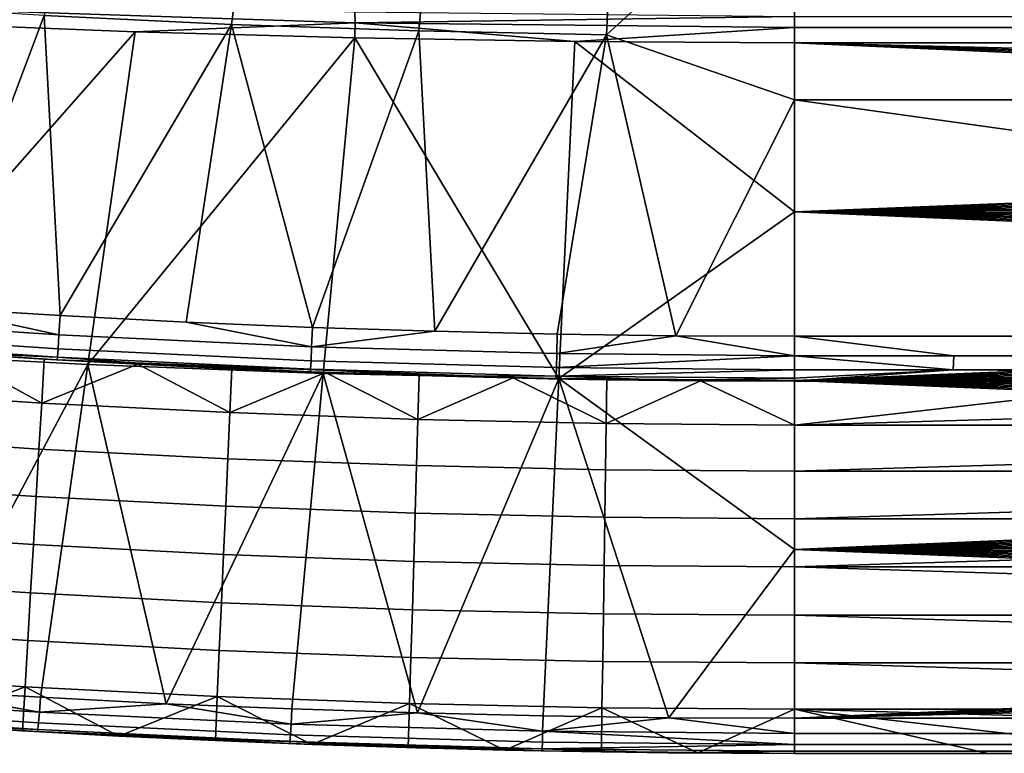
# Model space of a CAD drawing. Header units: millimetres. Extents: x 2387 to 13955, y -4964 to 364.
# Tile 217 of 256: x 12429 to 12548, y -3435 to -3347. Entities that reach past the tile are written whole.
import ezdxf

# ---------------------------------------------------------------- set-up
doc = ezdxf.new("R2010")
doc.units = ezdxf.units.MM
doc.header["$MEASUREMENT"] = 0
doc.layers.add('sistema 2', color=7, linetype='Continuous', true_color=0x000000)

msp = doc.modelspace()

# ---------------------------------------------------------------- linework, layer by layer
at = {"layer": 'sistema 2'}
for points in [[(12431.58, -3346.29, 636.81), (12454.2, -3347.37, 636.81), (12459.82, -3306.02, 515.28), (12439.05, -3305.23, 515.28)], [(12454.2, -3347.37, 636.81), (12476.84, -3348.13, 636.81), (12480.6, -3306.59, 515.28), (12459.82, -3306.02, 515.28)], [(12476.84, -3348.13, 636.81), (12499.54, -3348.59, 636.81), (12501.43, -3306.93, 515.28), (12480.6, -3306.59, 515.28)], [(12499.54, -3348.59, 636.81), (12522.27, -3327.9, 576.07), (12501.43, -3306.93, 515.28)], [(12522.27, -3356.48, 659.33), (12522.27, -3327.9, 576.07), (12499.54, -3348.59, 636.81)], [(12522.27, -3327.9, 576.07), (12522.27, -3356.48, 659.33), (12745.97, -3356.48, 659.33), (12745.97, -3327.9, 576.07)], [(12469.15, -3347.15, 402.31), (12416.05, -3345.43, 402.19), (12416.04, -3344.15, 393.67), (12469.14, -3345.84, 393.66)], [(12408.91, -3344.91, 636.81), (12418.27, -3381.62, 742.69), (12431.58, -3346.29, 636.81)], [(12416.05, -3345.43, 402.19), (12469.15, -3347.15, 402.31), (12442.58, -3348.24, 410.75), (12416.03, -3347.2, 410.61)], [(12469.14, -3345.84, 393.66), (12522.27, -3346.4, 393.65), (12469.15, -3347.15, 402.31)], [(12433.5, -3382.55, 742.66), (12431.58, -3346.29, 636.81), (12418.27, -3381.62, 742.69)], [(12433.5, -3382.55, 742.66), (12454.2, -3347.37, 636.81), (12431.58, -3346.29, 636.81)], [(12522.27, -3347.73, 402.35), (12469.15, -3347.15, 402.31), (12522.27, -3346.4, 393.65)], [(12522.27, -3347.73, 402.35), (12522.27, -3346.4, 393.66), (12713.77, -3346.4, 393.66), (12713.77, -3347.73, 402.35)], [(12442.58, -3348.24, 410.75), (12408.42, -3386.96, 576.02), (12416.03, -3347.2, 410.61)], [(12442.58, -3348.24, 410.75), (12436.85, -3388.46, 576.02), (12408.42, -3386.96, 576.02)], [(12454.2, -3347.37, 636.81), (12433.5, -3382.55, 742.66), (12448.75, -3383.34, 742.63)], [(12442.58, -3348.24, 410.75), (12469.14, -3348.98, 410.85), (12436.85, -3388.46, 576.02)], [(12442.58, -3348.24, 410.75), (12469.15, -3347.15, 402.31), (12469.14, -3348.98, 410.85)], [(12454.2, -3347.37, 636.81), (12448.75, -3383.34, 742.63), (12464, -3383.97, 742.62)], [(12454.2, -3347.37, 636.81), (12464, -3383.97, 742.62), (12476.84, -3348.13, 636.81)], [(12478.8, -3384.45, 742.6), (12476.84, -3348.13, 636.81), (12464, -3383.97, 742.62)], [(12469.15, -3347.15, 402.31), (12495.7, -3349.43, 410.91), (12469.14, -3348.98, 410.85)], [(12495.7, -3349.43, 410.91), (12469.15, -3347.15, 402.31), (12522.27, -3347.73, 402.35)], [(12478.8, -3384.45, 742.6), (12499.54, -3348.59, 636.81), (12476.84, -3348.13, 636.81)], [(12522.27, -3347.73, 402.35), (12522.27, -3349.57, 410.93), (12495.7, -3349.43, 410.91)], [(12713.77, -3349.57, 410.93), (12522.27, -3349.57, 410.93), (12522.27, -3347.73, 402.35), (12713.77, -3347.73, 402.35)], [(12465.31, -3389.53, 576.02), (12436.85, -3388.46, 576.02), (12469.14, -3348.98, 410.85)], [(12469.14, -3348.98, 410.85), (12493.79, -3390.17, 576.02), (12465.31, -3389.53, 576.02)], [(12493.79, -3390.17, 576.02), (12469.14, -3348.98, 410.85), (12495.7, -3349.43, 410.91)], [(12478.8, -3384.45, 742.6), (12493.59, -3384.79, 742.6), (12499.54, -3348.59, 636.81)], [(12507.93, -3384.99, 742.59), (12499.54, -3348.59, 636.81), (12493.59, -3384.79, 742.6)], [(12493.79, -3390.17, 576.02), (12495.7, -3349.43, 410.91), (12522.27, -3369.99, 493.49)], [(12495.7, -3349.43, 410.91), (12522.27, -3349.57, 410.93), (12522.27, -3369.99, 493.49)], [(12499.54, -3348.59, 636.81), (12507.93, -3384.99, 742.59), (12522.27, -3356.48, 659.33)], [(12522.27, -3369.99, 493.49), (12522.27, -3349.57, 410.93), (12745.97, -3359.61, 451.54), (12745.97, -3361.15, 457.76)], [(12745.97, -3354.99, 432.85), (12522.27, -3349.57, 410.93), (12713.77, -3349.57, 410.93)], [(12522.27, -3349.57, 410.93), (12745.97, -3354.99, 432.85), (12745.97, -3356.53, 439.08)], [(12522.27, -3349.57, 410.93), (12745.97, -3358.07, 445.31), (12745.97, -3359.61, 451.54)], [(12522.27, -3349.57, 410.93), (12745.97, -3356.53, 439.08), (12745.97, -3358.07, 445.31)], [(12522.27, -3385.05, 742.59), (12522.27, -3356.48, 659.33), (12507.93, -3384.99, 742.59)], [(12726.72, -3385.05, 742.59), (12522.27, -3356.48, 659.33), (12522.27, -3385.05, 742.59)], [(12726.72, -3385.05, 742.59), (12745.97, -3356.48, 659.33), (12522.27, -3356.48, 659.33)], [(12522.27, -3385.05, 742.59), (12522.27, -3385.05, 742.59), (12522.27, -3356.48, 659.33)], [(12522.27, -3369.99, 493.49), (12745.97, -3361.15, 457.76), (12745.97, -3362.69, 463.99)], [(12522.27, -3369.99, 493.49), (12745.97, -3362.69, 463.99), (12745.97, -3364.23, 470.22)], [(12522.27, -3369.99, 493.49), (12745.97, -3364.23, 470.22), (12745.97, -3365.77, 476.44)], [(12522.27, -3369.99, 493.49), (12745.97, -3365.77, 476.44), (12745.97, -3367.31, 482.67)], [(12522.27, -3369.99, 493.49), (12745.97, -3367.31, 482.67), (12745.97, -3368.85, 488.9)], [(12522.27, -3369.99, 493.49), (12745.97, -3368.85, 488.9), (12745.97, -3370.39, 495.12)], [(12522.27, -3369.99, 493.49), (12522.27, -3390.4, 576.08), (12493.79, -3390.17, 576.02)], [(12522.27, -3390.4, 576.08), (12522.27, -3369.99, 493.49), (12745.97, -3379.63, 532.49), (12745.97, -3381.16, 538.71)], [(12522.27, -3369.99, 493.49), (12745.97, -3371.93, 501.35), (12745.97, -3373.47, 507.58)], [(12522.27, -3369.99, 493.49), (12745.97, -3370.39, 495.12), (12745.97, -3371.93, 501.35)], [(12522.27, -3369.99, 493.49), (12745.97, -3375.01, 513.81), (12745.97, -3376.55, 520.03)], [(12522.27, -3369.99, 493.49), (12745.97, -3376.55, 520.03), (12745.97, -3378.09, 526.26)], [(12522.27, -3369.99, 493.49), (12745.97, -3378.09, 526.26), (12745.97, -3379.63, 532.49)], [(12522.27, -3369.99, 493.49), (12745.97, -3373.47, 507.58), (12745.97, -3375.01, 513.81)], [(12402.84, -3382.85, 750.56), (12433.35, -3384.88, 750.53), (12418.27, -3381.62, 742.69), (12403.04, -3380.54, 742.72)], [(12522.27, -3390.4, 576.08), (12745.97, -3381.16, 538.71), (12745.97, -3382.7, 544.94)], [(12433.35, -3384.88, 750.53), (12433.5, -3382.55, 742.66), (12418.27, -3381.62, 742.69)], [(12433.35, -3384.88, 750.53), (12463.9, -3386.32, 750.51), (12448.75, -3383.34, 742.63), (12433.5, -3382.55, 742.66)], [(12522.27, -3390.4, 576.08), (12745.97, -3382.7, 544.94), (12745.97, -3384.24, 551.17)], [(12402.84, -3382.85, 750.56), (12402.69, -3384.51, 758.59), (12433.24, -3386.56, 758.59), (12433.35, -3384.88, 750.53)], [(12463.9, -3386.32, 750.51), (12464, -3383.97, 742.62), (12448.75, -3383.34, 742.63)], [(12463.9, -3386.32, 750.51), (12478.8, -3384.45, 742.6), (12464, -3383.97, 742.62)], [(12402.69, -3384.51, 758.59), (12402.6, -3385.51, 766.73), (12433.17, -3387.57, 766.76), (12433.24, -3386.56, 758.59)], [(12433.35, -3384.88, 750.53), (12433.24, -3386.56, 758.59), (12463.83, -3388.01, 758.59), (12463.9, -3386.32, 750.51)], [(12463.9, -3386.32, 750.51), (12493.55, -3387.14, 750.5), (12493.59, -3384.79, 742.6), (12478.8, -3384.45, 742.6)], [(12493.55, -3387.14, 750.5), (12507.93, -3384.99, 742.59), (12493.59, -3384.79, 742.6)], [(12507.93, -3384.99, 742.59), (12493.55, -3387.14, 750.5), (12522.27, -3387.41, 750.51)], [(12522.27, -3387.41, 750.51), (12522.27, -3385.05, 742.59), (12507.93, -3384.99, 742.59)], [(12522.27, -3390.4, 576.08), (12745.97, -3384.24, 551.17), (12745.97, -3385.78, 557.39)], [(12541.53, -3387.41, 750.51), (12522.27, -3385.05, 742.59), (12522.27, -3387.41, 750.51)], [(12726.72, -3385.05, 742.59), (12522.27, -3385.05, 742.59), (12541.53, -3387.41, 750.51), (12726.72, -3387.41, 750.51)], [(12522.27, -3385.05, 742.59), (12522.27, -3385.05, 742.59), (12522.27, -3387.41, 750.51)], [(12417.84, -3386.95, 774.94), (12433.17, -3387.57, 766.76), (12402.6, -3385.51, 766.73)], [(12420.26, -3387.11, 1216.86), (12433.13, -3387.9, 995.28), (12403.48, -3385.91, 995.28)], [(12433.13, -3387.9, 995.28), (12417.84, -3386.95, 774.94), (12403.48, -3385.91, 995.28)], [(12463.9, -3386.32, 750.51), (12463.83, -3388.01, 758.59), (12493.51, -3388.84, 758.59), (12493.55, -3387.14, 750.5)], [(12522.27, -3390.4, 576.08), (12745.97, -3385.78, 557.39), (12745.97, -3387.32, 563.62)], [(12408.42, -3386.96, 576.02), (12436.85, -3388.46, 576.02), (12415.97, -3427.78, 741.43)], [(12420.26, -3387.11, 1216.86), (12408.56, -3391.62, 1219.16), (12431.27, -3393.12, 1219.16)], [(12433.13, -3387.9, 995.28), (12433.13, -3387.9, 774.96), (12417.84, -3386.95, 774.94)], [(12417.84, -3386.95, 774.94), (12433.13, -3387.9, 774.96), (12433.17, -3387.57, 766.76)], [(12431.27, -3393.12, 1219.16), (12431.58, -3387.81, 1216.86), (12420.26, -3387.11, 1216.86)], [(12420.26, -3387.11, 1216.86), (12431.58, -3387.81, 1216.86), (12433.13, -3387.9, 995.28)], [(12433.24, -3386.56, 758.59), (12433.17, -3387.57, 766.76), (12463.78, -3389.02, 766.79), (12463.83, -3388.01, 758.59)], [(12493.55, -3387.14, 750.5), (12493.51, -3388.84, 758.59), (12522.27, -3387.41, 750.51)], [(12522.27, -3389.1, 758.6), (12522.27, -3387.41, 750.51), (12493.51, -3388.84, 758.59)], [(12522.27, -3390.4, 576.08), (12745.97, -3387.32, 563.62), (12745.97, -3388.86, 569.85)], [(12522.27, -3387.41, 750.51), (12522.27, -3389.1, 758.6), (12541.47, -3389.1, 758.6)], [(12541.47, -3389.1, 758.6), (12541.53, -3387.41, 750.51), (12522.27, -3387.41, 750.51)], [(12541.47, -3389.1, 758.6), (12726.77, -3389.1, 758.6), (12726.72, -3387.41, 750.51), (12541.53, -3387.41, 750.51)], [(12415.97, -3427.78, 741.43), (12436.85, -3388.46, 576.02), (12431.14, -3428.69, 741.37)], [(12436.85, -3388.46, 576.02), (12446.32, -3429.47, 741.33), (12431.14, -3428.69, 741.37)], [(12431.27, -3393.12, 1219.16), (12442.91, -3388.43, 1216.86), (12431.58, -3387.81, 1216.86)], [(12454, -3394.28, 1219.16), (12442.91, -3388.43, 1216.86), (12431.27, -3393.12, 1219.16)], [(12442.91, -3388.43, 1216.86), (12433.13, -3387.9, 995.28), (12431.58, -3387.81, 1216.86)], [(12433.17, -3387.57, 766.76), (12433.13, -3387.9, 774.96), (12448.44, -3388.71, 774.99)], [(12454.24, -3388.97, 1216.86), (12433.13, -3387.9, 995.28), (12442.91, -3388.43, 1216.86)], [(12433.13, -3387.9, 995.28), (12454.24, -3388.97, 1216.86), (12465.57, -3389.43, 1216.86)], [(12433.13, -3387.9, 995.28), (12465.57, -3389.43, 1216.86), (12492.54, -3390.18, 995.28)], [(12492.54, -3390.18, 995.28), (12463.75, -3389.36, 775.01), (12433.13, -3387.9, 995.28)], [(12433.13, -3387.9, 995.28), (12448.44, -3388.71, 774.99), (12433.13, -3387.9, 774.96)], [(12433.13, -3387.9, 995.28), (12463.75, -3389.36, 775.01), (12448.44, -3388.71, 774.99)], [(12448.44, -3388.71, 774.99), (12463.78, -3389.02, 766.79), (12433.17, -3387.57, 766.76)], [(12436.85, -3388.46, 576.02), (12465.31, -3389.53, 576.02), (12446.32, -3429.47, 741.33)], [(12454, -3394.28, 1219.16), (12454.24, -3388.97, 1216.86), (12442.91, -3388.43, 1216.86)], [(12448.44, -3388.71, 774.99), (12463.75, -3389.36, 775.01), (12463.78, -3389.02, 766.79)], [(12463.83, -3388.01, 758.59), (12463.78, -3389.02, 766.79), (12493.48, -3389.86, 766.8), (12493.51, -3388.84, 758.59)], [(12446.32, -3429.47, 741.33), (12465.31, -3389.53, 576.02), (12461.5, -3430.1, 741.29)], [(12454, -3394.28, 1219.16), (12465.57, -3389.43, 1216.86), (12454.24, -3388.97, 1216.86)], [(12465.57, -3389.43, 1216.86), (12454, -3394.28, 1219.16), (12476.75, -3395.11, 1219.16)], [(12465.31, -3389.53, 576.02), (12476.69, -3430.59, 741.26), (12461.5, -3430.1, 741.29)], [(12463.78, -3389.02, 766.79), (12463.75, -3389.36, 775.01), (12478.61, -3389.85, 775.03)], [(12463.75, -3389.36, 775.01), (12492.54, -3390.18, 995.28), (12478.61, -3389.85, 775.03)], [(12478.61, -3389.85, 775.03), (12493.48, -3389.86, 766.8), (12463.78, -3389.02, 766.79)], [(12476.69, -3430.59, 741.26), (12465.31, -3389.53, 576.02), (12493.79, -3390.17, 576.02)], [(12476.75, -3395.11, 1219.16), (12476.91, -3389.8, 1216.86), (12465.57, -3389.43, 1216.86)], [(12492.54, -3390.18, 995.28), (12465.57, -3389.43, 1216.86), (12476.91, -3389.8, 1216.86)], [(12476.75, -3395.11, 1219.16), (12488.25, -3390.09, 1216.86), (12476.91, -3389.8, 1216.86)], [(12476.91, -3389.8, 1216.86), (12488.25, -3390.09, 1216.86), (12492.54, -3390.18, 995.28)], [(12478.61, -3389.85, 775.03), (12492.54, -3390.18, 995.28), (12493.47, -3390.2, 775.04)], [(12493.48, -3389.86, 766.8), (12478.61, -3389.85, 775.03), (12493.47, -3390.2, 775.04)], [(12493.47, -3390.2, 775.04), (12507.87, -3390.4, 775.05), (12493.48, -3389.86, 766.8)], [(12493.48, -3389.86, 766.8), (12522.27, -3389.1, 758.6), (12493.51, -3388.84, 758.59)], [(12522.27, -3389.1, 758.6), (12493.48, -3389.86, 766.8), (12522.27, -3390.13, 766.81)], [(12522.27, -3390.13, 766.81), (12493.48, -3389.86, 766.8), (12507.87, -3390.4, 775.05)], [(12522.27, -3390.4, 576.08), (12745.97, -3388.86, 569.85), (12745.97, -3390.4, 576.08)], [(12726.84, -3390.47, 775.05), (12541.47, -3389.1, 758.6), (12522.27, -3390.47, 775.05)], [(12541.47, -3389.1, 758.6), (12522.27, -3389.1, 758.6), (12522.27, -3390.13, 766.81)], [(12522.27, -3390.13, 766.81), (12522.27, -3390.47, 775.05), (12541.47, -3389.1, 758.6)], [(12541.47, -3389.1, 758.6), (12726.84, -3390.13, 766.81), (12726.77, -3389.1, 758.6)], [(12541.47, -3389.1, 758.6), (12726.84, -3390.47, 775.05), (12726.84, -3390.13, 766.81)], [(12476.69, -3430.59, 741.26), (12493.79, -3390.17, 576.02), (12491.88, -3430.95, 741.24)], [(12499.51, -3395.61, 1219.16), (12488.25, -3390.09, 1216.86), (12476.75, -3395.11, 1219.16)], [(12499.51, -3395.61, 1219.16), (12499.59, -3390.3, 1216.86), (12488.25, -3390.09, 1216.86)], [(12492.54, -3390.18, 995.28), (12488.25, -3390.09, 1216.86), (12499.59, -3390.3, 1216.86)], [(12493.79, -3390.17, 576.02), (12507.07, -3431.16, 741.23), (12491.88, -3430.95, 741.24)], [(12499.59, -3390.3, 1216.86), (12522.27, -3390.47, 1090.99), (12492.54, -3390.18, 995.28)], [(12522.27, -3390.47, 985.68), (12492.54, -3390.18, 995.28), (12522.27, -3390.47, 1090.99)], [(12492.54, -3390.18, 995.28), (12522.27, -3390.47, 880.36), (12507.87, -3390.4, 775.05)], [(12492.54, -3390.18, 995.28), (12507.87, -3390.4, 775.05), (12493.47, -3390.2, 775.04)], [(12522.27, -3390.47, 985.68), (12522.27, -3390.47, 880.36), (12492.54, -3390.18, 995.28)], [(12493.79, -3390.17, 576.02), (12522.27, -3390.4, 576.08), (12522.27, -3410.82, 658.66)], [(12507.07, -3431.16, 741.23), (12493.79, -3390.17, 576.02), (12522.27, -3410.82, 658.66)], [(12499.59, -3390.3, 1216.86), (12499.51, -3395.61, 1219.16), (12510.93, -3390.42, 1216.86)], [(12510.93, -3390.42, 1216.86), (12499.51, -3395.61, 1219.16), (12522.27, -3395.78, 1219.16)], [(12499.59, -3390.3, 1216.86), (12510.93, -3390.42, 1216.86), (12522.27, -3390.47, 1090.99)], [(12522.27, -3390.13, 766.81), (12507.87, -3390.4, 775.05), (12522.27, -3390.47, 775.05)], [(12522.27, -3390.47, 880.36), (12522.27, -3390.47, 775.05), (12507.87, -3390.4, 775.05)], [(12510.93, -3390.42, 1216.86), (12522.27, -3395.78, 1219.16), (12522.27, -3390.47, 1216.86)], [(12522.27, -3390.47, 1196.31), (12510.93, -3390.42, 1216.86), (12522.27, -3390.47, 1216.86)], [(12510.93, -3390.42, 1216.86), (12522.27, -3390.47, 1196.31), (12522.27, -3390.47, 1090.99)], [(12522.27, -3410.82, 658.66), (12522.27, -3390.4, 576.08), (12745.97, -3399.64, 613.44), (12745.97, -3401.18, 619.66)], [(12522.27, -3390.4, 576.08), (12745.97, -3391.94, 582.3), (12745.97, -3393.48, 588.53)], [(12522.27, -3390.4, 576.08), (12745.97, -3390.4, 576.08), (12745.97, -3391.94, 582.3)], [(12522.27, -3390.4, 576.08), (12745.97, -3395.02, 594.76), (12745.97, -3396.56, 600.98)], [(12522.27, -3390.4, 576.08), (12745.97, -3396.56, 600.98), (12745.97, -3398.1, 607.21)], [(12522.27, -3390.4, 576.08), (12745.97, -3398.1, 607.21), (12745.97, -3399.64, 613.44)], [(12522.27, -3390.4, 576.08), (12745.97, -3393.48, 588.53), (12745.97, -3395.02, 594.76)], [(12615.97, -3393.08, 1218.09), (12569.12, -3390.47, 1216.86), (12522.27, -3395.78, 1219.16)], [(12522.27, -3395.78, 1219.16), (12569.12, -3390.47, 1216.86), (12522.27, -3390.47, 1216.86)], [(12569.12, -3390.47, 1216.86), (12522.27, -3390.47, 1196.31), (12522.27, -3390.47, 1216.86)], [(12615.97, -3390.47, 1216.86), (12522.27, -3390.47, 1196.31), (12569.12, -3390.47, 1216.86)], [(12522.27, -3390.47, 1196.31), (12615.97, -3390.47, 1216.86), (12671.55, -3390.47, 1204.38)], [(12522.27, -3390.47, 1196.31), (12671.55, -3390.47, 1204.38), (12674.42, -3390.47, 1202.98)], [(12677.25, -3390.47, 1201.51), (12680.05, -3390.47, 1199.98), (12522.27, -3390.47, 1196.31)], [(12682.8, -3390.47, 1198.37), (12522.27, -3390.47, 1196.31), (12680.05, -3390.47, 1199.98)], [(12682.8, -3390.47, 1198.37), (12685.52, -3390.47, 1196.7), (12522.27, -3390.47, 1196.31)], [(12690.83, -3390.47, 1193.15), (12522.27, -3390.47, 1196.31), (12688.19, -3390.47, 1194.96)], [(12522.27, -3390.47, 1196.31), (12690.83, -3390.47, 1193.15), (12693.41, -3390.47, 1191.28)], [(12685.52, -3390.47, 1196.7), (12688.19, -3390.47, 1194.96), (12522.27, -3390.47, 1196.31)], [(12674.42, -3390.47, 1202.98), (12677.25, -3390.47, 1201.51), (12522.27, -3390.47, 1196.31)], [(12695.95, -3390.47, 1189.35), (12522.27, -3390.47, 1196.31), (12693.41, -3390.47, 1191.28)], [(12522.27, -3390.47, 985.68), (12522.27, -3390.47, 1090.99), (12745.97, -3390.47, 1086.86), (12745.97, -3390.47, 1008.91)], [(12522.27, -3390.47, 880.36), (12522.27, -3390.47, 985.68), (12745.97, -3390.47, 1008.91), (12745.97, -3390.47, 930.96)], [(12522.27, -3390.47, 880.36), (12745.97, -3390.47, 853), (12522.27, -3390.47, 775.05)], [(12522.27, -3390.47, 1196.31), (12700.88, -3390.47, 1185.3), (12703.27, -3390.47, 1183.19)], [(12522.27, -3390.47, 1196.31), (12698.44, -3390.47, 1187.36), (12700.88, -3390.47, 1185.3)], [(12707.89, -3390.47, 1178.79), (12522.27, -3390.47, 1196.31), (12705.61, -3390.47, 1181.02)], [(12722.26, -3390.47, 1161.72), (12522.27, -3390.47, 1090.99), (12522.27, -3390.47, 1196.31)], [(12703.27, -3390.47, 1183.19), (12705.61, -3390.47, 1181.02), (12522.27, -3390.47, 1196.31)], [(12710.12, -3390.47, 1176.5), (12522.27, -3390.47, 1196.31), (12707.89, -3390.47, 1178.79)], [(12698.44, -3390.47, 1187.36), (12522.27, -3390.47, 1196.31), (12695.95, -3390.47, 1189.35)], [(12522.27, -3390.47, 1196.31), (12712.29, -3390.47, 1174.17), (12714.41, -3390.47, 1171.78)], [(12714.41, -3390.47, 1171.78), (12716.46, -3390.47, 1169.34), (12522.27, -3390.47, 1196.31)], [(12522.27, -3390.47, 1196.31), (12716.46, -3390.47, 1169.34), (12718.46, -3390.47, 1166.84)], [(12720.39, -3390.47, 1164.31), (12722.26, -3390.47, 1161.72), (12522.27, -3390.47, 1196.31)], [(12724.06, -3390.47, 1159.09), (12522.27, -3390.47, 1090.99), (12722.26, -3390.47, 1161.72)], [(12522.27, -3390.47, 1196.31), (12718.46, -3390.47, 1166.84), (12720.39, -3390.47, 1164.31)], [(12522.27, -3390.47, 1090.99), (12724.06, -3390.47, 1159.09), (12725.8, -3390.47, 1156.41)], [(12727.48, -3390.47, 1153.7), (12729.08, -3390.47, 1150.94), (12522.27, -3390.47, 1090.99)], [(12730.62, -3390.47, 1148.15), (12522.27, -3390.47, 1090.99), (12729.08, -3390.47, 1150.94)], [(12730.62, -3390.47, 1148.15), (12732.09, -3390.47, 1145.31), (12522.27, -3390.47, 1090.99)], [(12734.82, -3390.47, 1139.55), (12522.27, -3390.47, 1090.99), (12733.49, -3390.47, 1142.45)], [(12522.27, -3390.47, 1090.99), (12734.82, -3390.47, 1139.55), (12736.08, -3390.47, 1136.61)], [(12732.09, -3390.47, 1145.31), (12733.49, -3390.47, 1142.45), (12522.27, -3390.47, 1090.99)], [(12725.8, -3390.47, 1156.41), (12727.48, -3390.47, 1153.7), (12522.27, -3390.47, 1090.99)], [(12522.27, -3390.47, 1090.99), (12736.08, -3390.47, 1136.61), (12737.26, -3390.47, 1133.65)], [(12738.37, -3390.47, 1130.66), (12739.41, -3390.47, 1127.64), (12522.27, -3390.47, 1090.99)], [(12740.37, -3390.47, 1124.6), (12522.27, -3390.47, 1090.99), (12739.41, -3390.47, 1127.64)], [(12740.37, -3390.47, 1124.6), (12741.26, -3390.47, 1121.54), (12522.27, -3390.47, 1090.99)], [(12742.81, -3390.47, 1115.35), (12522.27, -3390.47, 1090.99), (12742.07, -3390.47, 1118.45)], [(12522.27, -3390.47, 1090.99), (12742.81, -3390.47, 1115.35), (12743.47, -3390.47, 1112.23)], [(12741.26, -3390.47, 1121.54), (12742.07, -3390.47, 1118.45), (12522.27, -3390.47, 1090.99)], [(12743.47, -3390.47, 1112.23), (12744.06, -3390.47, 1109.09), (12522.27, -3390.47, 1090.99)], [(12744.99, -3390.47, 1102.79), (12522.27, -3390.47, 1090.99), (12744.56, -3390.47, 1105.95)], [(12522.27, -3390.47, 1090.99), (12744.99, -3390.47, 1102.79), (12745.34, -3390.47, 1099.62)], [(12745.62, -3390.47, 1096.45), (12522.27, -3390.47, 1090.99), (12745.34, -3390.47, 1099.62)], [(12522.27, -3390.47, 1090.99), (12745.81, -3390.47, 1093.27), (12745.93, -3390.47, 1090.08)], [(12745.93, -3390.47, 1090.08), (12745.97, -3390.47, 1086.89), (12522.27, -3390.47, 1090.99)], [(12745.81, -3390.47, 1093.27), (12522.27, -3390.47, 1090.99), (12745.62, -3390.47, 1096.45)], [(12744.56, -3390.47, 1105.95), (12522.27, -3390.47, 1090.99), (12744.06, -3390.47, 1109.09)], [(12522.27, -3390.47, 1090.99), (12737.26, -3390.47, 1133.65), (12738.37, -3390.47, 1130.66)], [(12522.27, -3390.47, 1090.99), (12745.97, -3390.47, 1086.89), (12745.97, -3390.47, 1086.86)], [(12745.97, -3390.47, 930.96), (12745.97, -3390.47, 853), (12522.27, -3390.47, 880.36)], [(12522.27, -3390.47, 775.05), (12745.97, -3390.47, 853), (12726.84, -3390.47, 775.05)], [(12522.27, -3390.47, 1196.31), (12710.12, -3390.47, 1176.5), (12712.29, -3390.47, 1174.17)], [(12408.56, -3391.62, 1219.16), (12408.15, -3397.18, 1220.84), (12430.94, -3398.68, 1220.84), (12431.27, -3393.12, 1219.16)], [(12431.27, -3393.12, 1219.16), (12430.94, -3398.68, 1220.84), (12453.76, -3399.85, 1220.84), (12454, -3394.28, 1219.16)], [(12522.27, -3395.78, 1219.16), (12615.97, -3395.78, 1219.16), (12615.97, -3393.08, 1218.09)], [(12454, -3394.28, 1219.16), (12453.76, -3399.85, 1220.84), (12476.59, -3400.68, 1220.84), (12476.75, -3395.11, 1219.16)], [(12476.75, -3395.11, 1219.16), (12476.59, -3400.68, 1220.84), (12499.43, -3401.18, 1220.84), (12499.51, -3395.61, 1219.16)], [(12522.27, -3395.78, 1219.16), (12499.51, -3395.61, 1219.16), (12499.43, -3401.18, 1220.84), (12522.27, -3401.35, 1220.84)], [(12522.27, -3395.78, 1219.16), (12522.27, -3401.35, 1220.84), (12615.97, -3398.54, 1220.08), (12615.97, -3395.78, 1219.16)], [(12408.15, -3397.18, 1220.84), (12407.73, -3402.91, 1221.86), (12430.61, -3404.42, 1221.86), (12430.94, -3398.68, 1220.84)], [(12430.94, -3398.68, 1220.84), (12430.61, -3404.42, 1221.86), (12453.51, -3405.59, 1221.86), (12453.76, -3399.85, 1220.84)], [(12522.27, -3401.35, 1220.84), (12615.97, -3401.35, 1220.84), (12615.97, -3398.54, 1220.08)], [(12453.76, -3399.85, 1220.84), (12453.51, -3405.59, 1221.86), (12476.42, -3406.43, 1221.86), (12476.59, -3400.68, 1220.84)], [(12476.59, -3400.68, 1220.84), (12476.42, -3406.43, 1221.86), (12499.34, -3406.93, 1221.86), (12499.43, -3401.18, 1220.84)], [(12499.34, -3406.93, 1221.86), (12522.27, -3407.1, 1221.86), (12522.27, -3401.35, 1220.84), (12499.43, -3401.18, 1220.84)], [(12522.27, -3410.82, 658.66), (12745.97, -3401.18, 619.66), (12745.97, -3402.72, 625.89)], [(12522.27, -3401.35, 1220.84), (12522.27, -3407.1, 1221.86), (12615.97, -3404.21, 1221.43), (12615.97, -3401.35, 1220.84)], [(12407.73, -3402.91, 1221.86), (12407.3, -3408.73, 1222.21), (12430.27, -3410.24, 1222.21), (12430.61, -3404.42, 1221.86)], [(12522.27, -3410.82, 658.66), (12745.97, -3402.72, 625.89), (12745.97, -3404.26, 632.12)], [(12522.27, -3407.1, 1221.86), (12615.97, -3407.1, 1221.86), (12615.97, -3404.21, 1221.43)], [(12430.61, -3404.42, 1221.86), (12430.27, -3410.24, 1222.21), (12453.25, -3411.42, 1222.21), (12453.51, -3405.59, 1221.86)], [(12522.27, -3410.82, 658.66), (12745.97, -3404.26, 632.12), (12745.97, -3405.79, 638.35)], [(12453.51, -3405.59, 1221.86), (12453.25, -3411.42, 1222.21), (12476.25, -3412.26, 1222.21), (12476.42, -3406.43, 1221.86)], [(12476.42, -3406.43, 1221.86), (12476.25, -3412.26, 1222.21), (12499.26, -3412.77, 1222.21), (12499.34, -3406.93, 1221.86)], [(12522.27, -3410.82, 658.66), (12745.97, -3405.79, 638.35), (12745.97, -3407.33, 644.57)], [(12499.26, -3412.77, 1222.21), (12522.27, -3412.94, 1222.21), (12522.27, -3407.1, 1221.86), (12499.34, -3406.93, 1221.86)], [(12522.27, -3407.1, 1221.86), (12522.27, -3412.94, 1222.21), (12615.97, -3410.01, 1222.12), (12615.97, -3407.1, 1221.86)], [(12522.27, -3410.82, 658.66), (12745.97, -3407.33, 644.57), (12745.97, -3408.87, 650.8)], [(12407.3, -3408.73, 1222.21), (12406.87, -3414.56, 1221.87), (12429.92, -3416.08, 1221.87), (12430.27, -3410.24, 1222.21)], [(12522.27, -3410.82, 658.66), (12745.97, -3408.87, 650.8), (12745.97, -3410.41, 657.03)], [(12522.27, -3412.94, 1222.21), (12615.97, -3412.94, 1222.21), (12615.97, -3410.01, 1222.12)], [(12430.27, -3410.24, 1222.21), (12429.92, -3416.08, 1221.87), (12452.99, -3417.26, 1221.87), (12453.25, -3411.42, 1222.21)], [(12507.07, -3431.16, 741.23), (12522.27, -3410.82, 658.66), (12522.27, -3431.23, 741.22)], [(12522.27, -3410.82, 658.66), (12745.97, -3410.41, 657.03), (12745.97, -3411.95, 663.25)], [(12522.27, -3431.23, 741.22), (12522.27, -3410.82, 658.66), (12745.97, -3419.65, 694.39), (12745.97, -3421.19, 700.61)], [(12522.27, -3410.82, 658.66), (12745.97, -3411.95, 663.25), (12745.97, -3413.49, 669.48)], [(12522.27, -3410.82, 658.66), (12745.97, -3415.03, 675.71), (12745.97, -3416.57, 681.93)], [(12522.27, -3410.82, 658.66), (12745.97, -3416.57, 681.93), (12745.97, -3418.11, 688.16)], [(12522.27, -3410.82, 658.66), (12745.97, -3418.11, 688.16), (12745.97, -3419.65, 694.39)], [(12522.27, -3410.82, 658.66), (12745.97, -3413.49, 669.48), (12745.97, -3415.03, 675.71)], [(12453.25, -3411.42, 1222.21), (12452.99, -3417.26, 1221.87), (12476.08, -3418.11, 1221.87), (12476.25, -3412.26, 1222.21)], [(12476.25, -3412.26, 1222.21), (12476.08, -3418.11, 1221.87), (12499.17, -3418.61, 1221.87), (12499.26, -3412.77, 1222.21)], [(12522.27, -3412.94, 1222.21), (12499.26, -3412.77, 1222.21), (12499.17, -3418.61, 1221.87), (12522.27, -3418.78, 1221.87)], [(12522.27, -3412.94, 1222.21), (12522.27, -3418.78, 1221.87), (12615.97, -3418.78, 1221.87), (12615.97, -3415.86, 1222.13)], [(12522.27, -3412.94, 1222.21), (12615.97, -3415.86, 1222.13), (12615.97, -3412.94, 1222.21)], [(12406.87, -3414.56, 1221.87), (12406.45, -3420.31, 1220.84), (12429.59, -3421.83, 1220.84), (12429.92, -3416.08, 1221.87)], [(12429.92, -3416.08, 1221.87), (12429.59, -3421.83, 1220.84), (12452.74, -3423.02, 1220.84), (12452.99, -3417.26, 1221.87)], [(12452.99, -3417.26, 1221.87), (12452.74, -3423.02, 1220.84), (12475.91, -3423.87, 1220.84), (12476.08, -3418.11, 1221.87)], [(12476.08, -3418.11, 1221.87), (12475.91, -3423.87, 1220.84), (12499.09, -3424.37, 1220.84), (12499.17, -3418.61, 1221.87)], [(12522.27, -3424.54, 1220.84), (12522.27, -3418.78, 1221.87), (12499.17, -3418.61, 1221.87), (12499.09, -3424.37, 1220.84)], [(12522.27, -3418.78, 1221.87), (12522.27, -3424.54, 1220.84), (12615.97, -3424.54, 1220.84), (12615.97, -3421.68, 1221.44)], [(12522.27, -3418.78, 1221.87), (12615.97, -3421.68, 1221.44), (12615.97, -3418.78, 1221.87)], [(12406.45, -3420.31, 1220.84), (12406.04, -3425.89, 1219.17), (12429.26, -3427.42, 1219.17), (12429.59, -3421.83, 1220.84)], [(12429.59, -3421.83, 1220.84), (12429.26, -3427.42, 1219.17), (12452.5, -3428.6, 1219.17), (12452.74, -3423.02, 1220.84)], [(12522.27, -3431.23, 741.22), (12745.97, -3421.19, 700.61), (12745.97, -3422.73, 706.84)], [(12452.74, -3423.02, 1220.84), (12452.5, -3428.6, 1219.17), (12475.75, -3429.45, 1219.17), (12475.91, -3423.87, 1220.84)], [(12522.27, -3431.23, 741.22), (12745.97, -3422.73, 706.84), (12745.97, -3424.27, 713.07)], [(12475.91, -3423.87, 1220.84), (12475.75, -3429.45, 1219.17), (12499, -3429.97, 1219.17), (12499.09, -3424.37, 1220.84)], [(12499.09, -3424.37, 1220.84), (12499, -3429.97, 1219.17), (12522.27, -3430.14, 1219.17), (12522.27, -3424.54, 1220.84)], [(12522.27, -3431.23, 741.22), (12745.97, -3424.27, 713.07), (12745.97, -3425.81, 719.3)], [(12522.27, -3424.54, 1220.84), (12522.27, -3430.14, 1219.17), (12615.97, -3430.14, 1219.17), (12615.97, -3427.37, 1220.08)], [(12522.27, -3424.54, 1220.84), (12615.97, -3427.37, 1220.08), (12615.97, -3424.54, 1220.84)], [(12406.04, -3425.89, 1219.17), (12417.3, -3432.01, 1216.86), (12429.26, -3427.42, 1219.17)], [(12713.78, -3431.23, 741.22), (12522.27, -3431.23, 741.22), (12745.97, -3425.81, 719.3)], [(12400.63, -3428.51, 749.94), (12415.97, -3427.78, 741.43), (12431, -3430.5, 749.88)], [(12431, -3430.5, 749.88), (12415.97, -3427.78, 741.43), (12431.14, -3428.69, 741.37)], [(12417.3, -3432.01, 1216.86), (12428.95, -3432.74, 1216.86), (12429.26, -3427.42, 1219.17)], [(12429.26, -3427.42, 1219.17), (12428.95, -3432.74, 1216.86), (12440.6, -3433.38, 1216.86)], [(12452.5, -3428.6, 1219.17), (12429.26, -3427.42, 1219.17), (12440.6, -3433.38, 1216.86)], [(12400.49, -3429.78, 758.49), (12400.63, -3428.51, 749.94), (12431, -3430.5, 749.88), (12430.89, -3431.8, 758.49)], [(12431, -3430.5, 749.88), (12431.14, -3428.69, 741.37), (12446.32, -3429.47, 741.33)], [(12440.6, -3433.38, 1216.86), (12452.26, -3433.93, 1216.86), (12452.5, -3428.6, 1219.17)], [(12452.5, -3428.6, 1219.17), (12452.26, -3433.93, 1216.86), (12463.92, -3434.4, 1216.86)], [(12452.5, -3428.6, 1219.17), (12463.92, -3434.4, 1216.86), (12475.75, -3429.45, 1219.17)], [(12400.38, -3430.55, 767.11), (12400.49, -3429.78, 758.49), (12430.89, -3431.8, 758.49), (12430.82, -3432.58, 767.17)], [(12446.32, -3429.47, 741.33), (12461.41, -3431.93, 749.84), (12431, -3430.5, 749.88)], [(12446.32, -3429.47, 741.33), (12461.5, -3430.1, 741.29), (12461.41, -3431.93, 749.84)], [(12461.41, -3431.93, 749.84), (12461.5, -3430.1, 741.29), (12476.69, -3430.59, 741.26)], [(12463.92, -3434.4, 1216.86), (12475.59, -3434.78, 1216.86), (12475.75, -3429.45, 1219.17)], [(12475.75, -3429.45, 1219.17), (12475.59, -3434.78, 1216.86), (12487.26, -3435.08, 1216.86)], [(12499, -3429.97, 1219.17), (12475.75, -3429.45, 1219.17), (12487.26, -3435.08, 1216.86)], [(12487.26, -3435.08, 1216.86), (12498.93, -3435.29, 1216.86), (12499, -3429.97, 1219.17)], [(12499, -3429.97, 1219.17), (12498.93, -3435.29, 1216.86), (12510.6, -3435.42, 1216.86)], [(12522.27, -3430.14, 1219.17), (12499, -3429.97, 1219.17), (12510.6, -3435.42, 1216.86)], [(12522.27, -3430.14, 1219.17), (12510.6, -3435.42, 1216.86), (12522.27, -3435.47, 1216.86)], [(12522.27, -3430.14, 1219.17), (12522.27, -3435.47, 1216.86), (12545.7, -3435.47, 1216.86)], [(12569.12, -3435.47, 1216.86), (12522.27, -3430.14, 1219.17), (12545.7, -3435.47, 1216.86)], [(12522.27, -3430.14, 1219.17), (12569.12, -3435.47, 1216.86), (12615.97, -3432.84, 1218.09)], [(12615.97, -3432.84, 1218.09), (12615.97, -3430.14, 1219.17), (12522.27, -3430.14, 1219.17)], [(12400.03, -3430.78, 995.12), (12415.54, -3431.9, 775.81), (12430.55, -3432.83, 995.12)], [(12400.03, -3430.78, 995.12), (12430.55, -3432.83, 995.12), (12417.3, -3432.01, 1216.86)], [(12400.38, -3430.55, 767.11), (12430.82, -3432.58, 767.17), (12415.54, -3431.9, 775.81), (12400.32, -3430.8, 775.74)], [(12430.89, -3431.8, 758.49), (12431, -3430.5, 749.88), (12461.41, -3431.93, 749.84), (12461.33, -3433.25, 758.49)], [(12476.69, -3430.59, 741.26), (12491.83, -3432.79, 749.81), (12461.41, -3431.93, 749.84)], [(12491.83, -3432.79, 749.81), (12476.69, -3430.59, 741.26), (12491.88, -3430.95, 741.24)], [(12491.88, -3430.95, 741.24), (12507.07, -3431.16, 741.23), (12491.83, -3432.79, 749.81)], [(12522.27, -3433.07, 749.8), (12491.83, -3432.79, 749.81), (12507.07, -3431.16, 741.23)], [(12522.27, -3433.07, 749.8), (12507.07, -3431.16, 741.23), (12522.27, -3431.23, 741.22)], [(12522.27, -3431.23, 741.22), (12713.78, -3431.23, 741.22), (12713.78, -3433.08, 749.81), (12522.27, -3433.08, 749.81)], [(12430.77, -3432.84, 775.86), (12430.55, -3432.83, 995.12), (12415.54, -3431.9, 775.81)], [(12430.82, -3432.58, 767.17), (12430.77, -3432.84, 775.86), (12415.54, -3431.9, 775.81)], [(12417.3, -3432.01, 1216.86), (12430.55, -3432.83, 995.12), (12428.95, -3432.74, 1216.86)], [(12428.95, -3432.74, 1216.86), (12430.55, -3432.83, 995.12), (12440.6, -3433.38, 1216.86)], [(12430.82, -3432.58, 767.17), (12461.28, -3434.04, 767.22), (12446.01, -3433.64, 775.91), (12430.77, -3432.84, 775.86)], [(12430.82, -3432.58, 767.17), (12430.89, -3431.8, 758.49), (12461.33, -3433.25, 758.49), (12461.28, -3434.04, 767.22)], [(12461.33, -3433.25, 758.49), (12461.41, -3431.93, 749.84), (12491.83, -3432.79, 749.81), (12491.8, -3434.11, 758.49)], [(12522.27, -3434.4, 758.5), (12491.8, -3434.11, 758.49), (12491.83, -3432.79, 749.81)], [(12522.27, -3434.4, 758.5), (12491.83, -3432.79, 749.81), (12522.27, -3433.07, 749.8)], [(12463.92, -3434.4, 1216.86), (12452.26, -3433.93, 1216.86), (12430.55, -3432.83, 995.12)], [(12440.6, -3433.38, 1216.86), (12430.55, -3432.83, 995.12), (12452.26, -3433.93, 1216.86)], [(12461.25, -3434.3, 775.95), (12430.55, -3432.83, 995.12), (12446.01, -3433.64, 775.91)], [(12446.01, -3433.64, 775.91), (12430.55, -3432.83, 995.12), (12430.77, -3432.84, 775.86)], [(12491.68, -3435.17, 995.12), (12430.55, -3432.83, 995.12), (12461.25, -3434.3, 775.95)], [(12430.55, -3432.83, 995.12), (12491.68, -3435.17, 995.12), (12463.92, -3434.4, 1216.86)], [(12461.28, -3434.04, 767.22), (12461.25, -3434.3, 775.95), (12446.01, -3433.64, 775.91)], [(12461.28, -3434.04, 767.22), (12461.33, -3433.25, 758.49), (12491.8, -3434.11, 758.49), (12491.77, -3434.91, 767.24)], [(12522.27, -3433.08, 749.81), (12713.78, -3433.08, 749.81), (12713.78, -3434.4, 758.49), (12522.27, -3434.4, 758.49)], [(12476.5, -3434.81, 775.98), (12461.25, -3434.3, 775.95), (12461.28, -3434.04, 767.22)], [(12461.25, -3434.3, 775.95), (12476.5, -3434.81, 775.98), (12491.68, -3435.17, 995.12)], [(12476.5, -3434.81, 775.98), (12461.28, -3434.04, 767.22), (12491.77, -3434.91, 767.24)], [(12463.92, -3434.4, 1216.86), (12491.68, -3435.17, 995.12), (12475.59, -3434.78, 1216.86)], [(12475.59, -3434.78, 1216.86), (12491.68, -3435.17, 995.12), (12487.26, -3435.08, 1216.86)], [(12491.68, -3435.17, 995.12), (12476.5, -3434.81, 775.98), (12491.75, -3435.17, 776.01)], [(12476.5, -3434.81, 775.98), (12491.77, -3434.91, 767.24), (12491.75, -3435.17, 776.01)], [(12487.26, -3435.08, 1216.86), (12491.68, -3435.17, 995.12), (12498.93, -3435.29, 1216.86)], [(12491.77, -3434.91, 767.24), (12507.01, -3435.39, 776.02), (12491.75, -3435.17, 776.01)], [(12491.77, -3434.91, 767.24), (12491.8, -3434.11, 758.49), (12522.27, -3434.4, 758.5)], [(12522.27, -3435.2, 767.25), (12491.77, -3434.91, 767.24), (12522.27, -3434.4, 758.5)], [(12507.01, -3435.39, 776.02), (12491.77, -3434.91, 767.24), (12522.27, -3435.2, 767.25)], [(12713.77, -3435.2, 767.24), (12522.27, -3435.2, 767.24), (12522.27, -3434.4, 758.49), (12713.78, -3434.4, 758.49)], [(12491.68, -3435.17, 995.12), (12522.27, -3435.47, 1091.24), (12498.93, -3435.29, 1216.86)], [(12522.27, -3435.47, 881.09), (12491.68, -3435.17, 995.12), (12507.01, -3435.39, 776.02)], [(12522.27, -3435.47, 1091.24), (12491.68, -3435.17, 995.12), (12522.27, -3435.47, 986.17)], [(12491.75, -3435.17, 776.01), (12507.01, -3435.39, 776.02), (12491.68, -3435.17, 995.12)], [(12522.27, -3435.47, 986.17), (12491.68, -3435.17, 995.12), (12522.27, -3435.47, 881.09)], [(12522.27, -3435.47, 1091.24), (12510.6, -3435.42, 1216.86), (12498.93, -3435.29, 1216.86)], [(12522.27, -3435.2, 767.25), (12522.27, -3435.47, 776.02), (12507.01, -3435.39, 776.02)], [(12507.01, -3435.39, 776.02), (12522.27, -3435.47, 776.02), (12522.27, -3435.47, 881.09)], [(12522.27, -3435.47, 1196.31), (12522.27, -3435.47, 1216.86), (12510.6, -3435.42, 1216.86)], [(12522.27, -3435.47, 1091.24), (12522.27, -3435.47, 1196.31), (12510.6, -3435.42, 1216.86)], [(12713.77, -3435.47, 776.02), (12522.27, -3435.47, 776.02), (12522.27, -3435.2, 767.24), (12713.77, -3435.2, 767.24)], [(12522.27, -3435.47, 1091.24), (12522.27, -3435.47, 986.17), (12745.97, -3435.47, 1009.15), (12745.97, -3435.47, 1086.86)], [(12549.58, -3435.47, 1196.31), (12522.27, -3435.47, 1091.24), (12729.08, -3435.47, 1150.94)], [(12522.27, -3435.47, 776.02), (12745.97, -3435.47, 853.73), (12522.27, -3435.47, 881.09)], [(12522.27, -3435.47, 986.17), (12522.27, -3435.47, 881.09), (12745.97, -3435.47, 931.44), (12745.97, -3435.47, 1009.15)], [(12745.93, -3435.47, 1090.08), (12522.27, -3435.47, 1091.24), (12745.97, -3435.47, 1086.9)], [(12745.97, -3435.47, 853.73), (12522.27, -3435.47, 776.02), (12713.77, -3435.47, 776.02)], [(12549.58, -3435.47, 1196.31), (12522.27, -3435.47, 1196.31), (12522.27, -3435.47, 1091.24)], [(12742.81, -3435.47, 1115.35), (12742.07, -3435.47, 1118.45), (12522.27, -3435.47, 1091.24)], [(12741.26, -3435.47, 1121.54), (12522.27, -3435.47, 1091.24), (12742.07, -3435.47, 1118.45)], [(12739.41, -3435.47, 1127.64), (12522.27, -3435.47, 1091.24), (12740.37, -3435.47, 1124.6)], [(12741.26, -3435.47, 1121.54), (12740.37, -3435.47, 1124.6), (12522.27, -3435.47, 1091.24)], [(12743.47, -3435.47, 1112.23), (12742.81, -3435.47, 1115.35), (12522.27, -3435.47, 1091.24)], [(12745.34, -3435.47, 1099.62), (12522.27, -3435.47, 1091.24), (12745.62, -3435.47, 1096.45)], [(12522.27, -3435.47, 1091.24), (12745.34, -3435.47, 1099.62), (12744.99, -3435.47, 1102.79)], [(12744.06, -3435.47, 1109.09), (12743.47, -3435.47, 1112.23), (12522.27, -3435.47, 1091.24)], [(12744.56, -3435.47, 1105.95), (12744.06, -3435.47, 1109.09), (12522.27, -3435.47, 1091.24)], [(12522.27, -3435.47, 1091.24), (12744.99, -3435.47, 1102.79), (12744.56, -3435.47, 1105.95)], [(12745.81, -3435.47, 1093.27), (12745.62, -3435.47, 1096.45), (12522.27, -3435.47, 1091.24)], [(12522.27, -3435.47, 1091.24), (12739.41, -3435.47, 1127.64), (12738.37, -3435.47, 1130.66)], [(12522.27, -3435.47, 1091.24), (12736.08, -3435.47, 1136.61), (12734.82, -3435.47, 1139.55)], [(12734.82, -3435.47, 1139.55), (12733.49, -3435.47, 1142.45), (12522.27, -3435.47, 1091.24)], [(12729.08, -3435.47, 1150.94), (12522.27, -3435.47, 1091.24), (12730.62, -3435.47, 1148.15)], [(12730.62, -3435.47, 1148.15), (12522.27, -3435.47, 1091.24), (12732.09, -3435.47, 1145.31)], [(12733.49, -3435.47, 1142.45), (12732.09, -3435.47, 1145.31), (12522.27, -3435.47, 1091.24)], [(12736.08, -3435.47, 1136.61), (12522.27, -3435.47, 1091.24), (12737.26, -3435.47, 1133.65)], [(12522.27, -3435.47, 1091.24), (12738.37, -3435.47, 1130.66), (12737.26, -3435.47, 1133.65)], [(12745.93, -3435.47, 1090.08), (12745.81, -3435.47, 1093.27), (12522.27, -3435.47, 1091.24)], [(12522.27, -3435.47, 1091.24), (12745.97, -3435.47, 1086.86), (12745.97, -3435.47, 1086.9)], [(12522.27, -3435.47, 881.09), (12745.97, -3435.47, 853.73), (12745.97, -3435.47, 931.44)], [(12563.23, -3435.47, 1201.45), (12522.27, -3435.47, 1196.31), (12549.58, -3435.47, 1196.31)], [(12522.27, -3435.47, 1196.31), (12563.23, -3435.47, 1201.45), (12563.23, -3435.47, 1206.59)], [(12522.27, -3435.47, 1216.86), (12522.27, -3435.47, 1196.31), (12563.23, -3435.47, 1206.59), (12563.23, -3435.47, 1211.73)], [(12545.7, -3435.47, 1216.86), (12522.27, -3435.47, 1216.86), (12563.23, -3435.47, 1211.73)], [(12545.7, -3435.47, 1216.86), (12563.23, -3435.47, 1211.73), (12569.12, -3435.47, 1216.86)]]:
    msp.add_3dface(points, dxfattribs=at)

doc.saveas('drawing.dxf')
